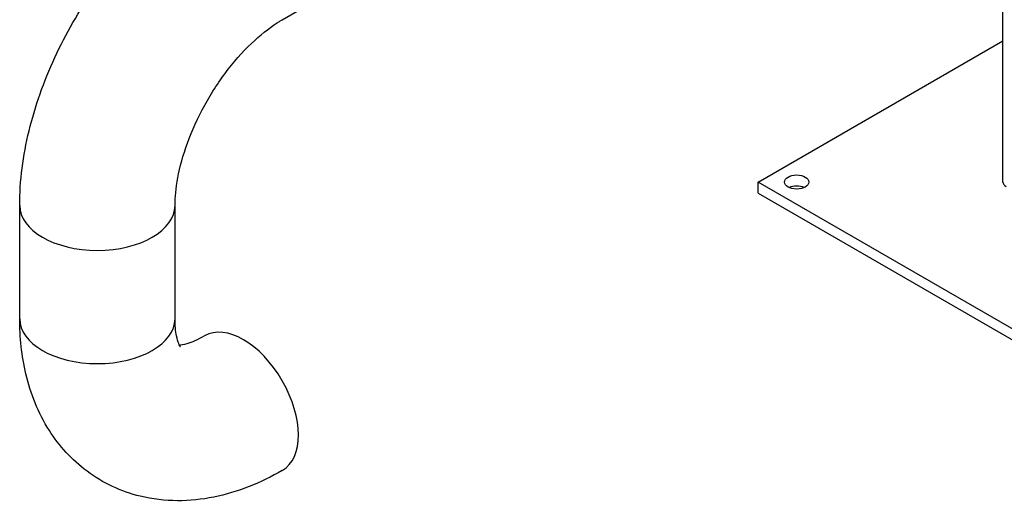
# Model space of a CAD drawing. Header units: millimetres. Extents: x 0 to 8400, y 0 to 5940.
# Tile 3 of 51: x 1154 to 1516, y 1896 to 2074. Entities that reach past the tile are written whole.
import ezdxf

# ---------------------------------------------------------------- set-up
doc = ezdxf.new("R2010")
doc.units = ezdxf.units.MM
doc.header["$LTSCALE"] = 20
doc.layers.add('02-LINIE-035', color=2, linetype='CONTINUOUS')

msp = doc.modelspace()

# ---------------------------------------------------------------- linework, layer by layer
at = {"layer": '02-LINIE-035'}
for p, q in [((1515.31, 2014.27), (1515.31, 2191.11)), ((1250.16, 2073.97), (1366.47, 2141.12)), ((1425.27, 2014.27), (1515.31, 2066.25)), ((1566.69, 1932.62), (1425.27, 2014.27)), ((1425.27, 2010.18), (1425.27, 2014.27)), ((1425.27, 2010.18), (1566.69, 1928.53)), ((1153.55, 1963.99), (1153.55, 2005.63)), ((1210.7, 1963.99), (1210.7, 2005.63))]:
    msp.add_line(p, q, dxfattribs=at)
msp.add_ellipse((1439.41, 2014.27), major_axis=(4.5, 0), ratio=0.57735, dxfattribs=at)
for centre, major_axis, start_param, end_param in [((1519.31, 2014.27), (-4, 0), 0, 0.785398), ((1439.41, 2010.18), (-4.5, 0), 4.045378, 5.3794), ((1182.13, 2005.63), (28.57, 0), 3.141593, 6.283185), ((1182.13, 1963.99), (28.57, 0), 3.141593, 6.283185), ((1235.87, 1932.96), (-14.29, 24.75), 3.141593, 6.283185)]:
    msp.add_ellipse(centre, major_axis=major_axis, ratio=0.57735, start_param=start_param, end_param=end_param, dxfattribs=at)
for points, knots in [([(1153.55, 2005.63), (1153.55, 2014.72), (1154.78, 2023.92), (1159.2, 2042.18), (1162.4, 2051.24), (1170.49, 2068.77), (1175.37, 2077.22), (1186.51, 2092.99), (1192.75, 2100.3), (1206.36, 2113.26), (1213.71, 2118.91), (1221.58, 2123.46)], [3.141593, 3.141593, 3.141593, 3.141593, 3.455752, 3.455752, 3.769911, 3.769911, 4.08407, 4.08407, 4.39823, 4.39823, 4.712389, 4.712389, 4.712389, 4.712389]), ([(1210.7, 2005.63), (1210.7, 2008.57), (1211.02, 2012.04), (1212.46, 2019.81), (1213.65, 2024.15), (1216.94, 2033.23), (1219.1, 2037.97), (1224.18, 2047.2), (1227.13, 2051.68), (1233.41, 2059.76), (1236.73, 2063.36), (1243.17, 2069.27), (1246.3, 2071.61), (1249.47, 2073.56), (1249.81, 2073.77), (1250.16, 2073.97)], [3.141593, 3.141593, 3.141593, 3.141593, 3.3781, 3.3781, 3.629436, 3.629436, 3.89276, 3.89276, 4.161142, 4.161142, 4.426416, 4.426416, 4.680594, 4.680594, 4.712389, 4.712389, 4.712389, 4.712389]), ([(1250.16, 1908.22), (1242.29, 1903.67), (1233.87, 1900.21), (1216.25, 1896.65), (1206.98, 1896.5), (1190.94, 1900.42), (1184.16, 1903.57), (1172.76, 1912.06), (1168.08, 1917.24), (1160.32, 1929.4), (1157.53, 1936.5), (1154.25, 1950.37), (1153.55, 1957.16), (1153.55, 1963.99)], [1.570796, 1.570796, 1.570796, 1.570796, 1.884956, 1.884956, 2.189483, 2.189483, 2.423606, 2.423606, 2.647475, 2.647475, 2.905354, 2.905354, 3.141593, 3.141593, 3.141593, 3.141593]), ([(1212.76, 1953.49), (1212.76, 1953.49), (1212.73, 1953.52), (1212.44, 1953.94), (1211.74, 1955.24), (1210.93, 1959.38), (1210.7, 1961.5), (1210.7, 1963.99)], [2.5620769, 2.5620769, 2.5620769, 2.5620769, 2.6340536, 2.6340536, 2.941048, 2.941048, 3.1415927, 3.1415927, 3.1415927, 3.1415927]), ([(1221.58, 1957.71), (1219.04, 1956.24), (1216.79, 1955.31), (1213.86, 1954.43), (1212.93, 1954.28), (1212.32, 1954.23)], [1.5707963, 1.5707963, 1.5707963, 1.5707963, 1.8073039, 1.8073039, 1.9782813, 1.9782813, 1.9782813, 1.9782813])]:
    msp.add_open_spline(points, degree=3, knots=knots, dxfattribs=at)

doc.saveas('drawing.dxf')
